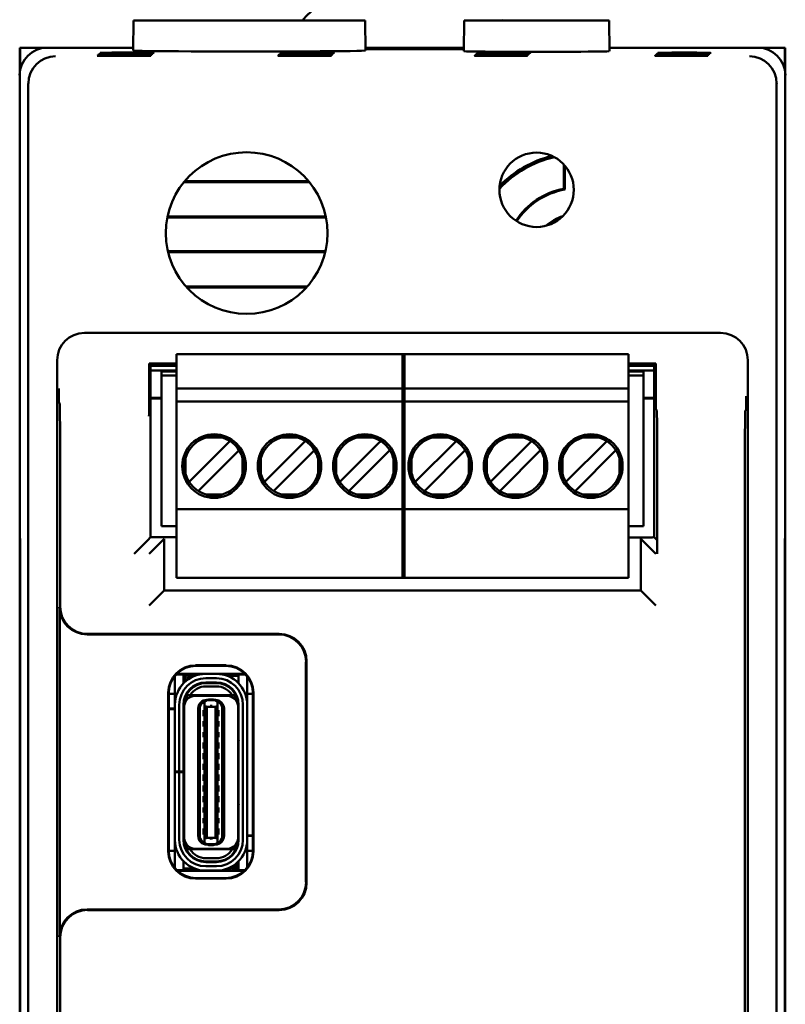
# Model space of a CAD drawing. Header units: inches. Extents: x 2.1 to 23.1, y 1.2 to 17.8.
# Tile 6 of 14: x 9.9 to 11.3, y 9.4 to 11.2. Entities that reach past the tile are written whole.
import ezdxf

# ---------------------------------------------------------------- set-up
doc = ezdxf.new("R2010")
doc.units = ezdxf.units.IN
doc.header["$LTSCALE"] = 0.8
doc.header["$MEASUREMENT"] = 0
doc.layers.add('Visible (ANSI)', color=7, linetype='Continuous', lineweight=50)

msp = doc.modelspace()

# ---------------------------------------------------------------- linework, layer by layer
at = {"layer": 'Visible (ANSI)'}
for p, q in [((10.0654, 11.1666), (10.0649, 11.1116)), ((10.0654, 11.1666), (10.4894, 11.1666)), ((10.4894, 11.1666), (10.4899, 11.1116)), ((10.6701, 11.1666), (10.6696, 11.1103)), ((10.6701, 11.1666), (10.9352, 11.1666)), ((10.9352, 11.1666), (10.9357, 11.1103)), ((9.8574, 11.1166), (9.858, 11.1166)), ((9.8574, 11.1166), (9.8574, 11.0666)), ((9.858, 11.0745), (9.858, 11.1166)), ((9.858, 11.1166), (9.9074, 11.1166)), ((10.065, 11.1166), (9.9074, 11.1166)), ((10.6697, 11.1166), (10.4898, 11.1166)), ((10.4899, 11.1151), (10.6696, 11.1151)), ((10.6696, 11.1139), (10.4899, 11.1139)), ((11.2074, 11.1166), (10.9356, 11.1166)), ((11.2074, 11.1166), (11.2568, 11.1166)), ((11.2568, 11.1166), (11.2574, 11.1166)), ((11.2568, 11.1166), (11.2568, 11.0745)), ((11.2574, 11.0666), (11.2574, 11.1166)), ((10.7311, 11.1025), (10.7311, 11.1017)), ((10.7311, 11.1025), (10.7439, 11.1025)), ((10.7439, 11.1017), (10.7311, 11.1017)), ((10.7328, 11.1043), (10.7328, 11.1034)), ((10.7328, 11.1043), (10.7457, 11.1043)), ((10.7457, 11.1034), (10.7328, 11.1034)), ((10.7346, 11.106), (10.7346, 11.1052)), ((10.7346, 11.106), (10.7474, 11.106)), ((10.7474, 11.1052), (10.7346, 11.1052)), ((10.7363, 11.1078), (10.7363, 11.1069)), ((10.7363, 11.1078), (10.7492, 11.1078)), ((10.7492, 11.1069), (10.7363, 11.1069)), ((10.7439, 11.1025), (10.7439, 11.1017)), ((10.7457, 11.1043), (10.7457, 11.1034)), ((10.7474, 11.106), (10.7474, 11.1052)), ((10.7492, 11.1078), (10.7492, 11.1069)), ((11.0611, 11.1025), (11.0611, 11.1017)), ((11.0611, 11.1025), (11.0739, 11.1025)), ((11.0739, 11.1017), (11.0611, 11.1017)), ((11.0628, 11.1043), (11.0628, 11.1034)), ((11.0628, 11.1043), (11.0757, 11.1043)), ((11.0757, 11.1034), (11.0628, 11.1034)), ((11.0646, 11.106), (11.0646, 11.1052)), ((11.0646, 11.106), (11.0774, 11.106)), ((11.0774, 11.1052), (11.0646, 11.1052)), ((11.0663, 11.1078), (11.0663, 11.1069)), ((11.0663, 11.1078), (11.0792, 11.1078)), ((11.0792, 11.1069), (11.0663, 11.1069)), ((11.0739, 11.1025), (11.0739, 11.1017)), ((11.0757, 11.1043), (11.0757, 11.1034)), ((11.0774, 11.106), (11.0774, 11.1052)), ((11.0792, 11.1078), (11.0792, 11.1069)), ((9.8574, 11.0666), (9.8574, 10.2466)), ((11.2574, 10.2466), (11.2574, 11.0666)), ((9.8732, 7.6824), (9.8732, 11.0508)), ((11.2416, 11.0508), (11.2416, 7.6824)), ((10.8524, 10.8588), (10.8524, 10.9031)), ((10.8542, 10.9011), (10.8542, 10.8572)), ((10.387, 10.871), (10.1579, 10.871)), ((10.3856, 10.8726), (10.1592, 10.8726)), ((10.1274, 10.8063), (10.4174, 10.8063)), ((10.1277, 10.8079), (10.4171, 10.8079)), ((10.4165, 10.7445), (10.1283, 10.7445)), ((10.4161, 10.7429), (10.1287, 10.7429)), ((10.1616, 10.6798), (10.3832, 10.6798)), ((10.163, 10.6782), (10.3818, 10.6782)), ((11.1389, 10.5951), (9.9759, 10.5951)), ((10.144, 10.5484), (10.144, 10.5563)), ((10.144, 10.5563), (10.5613, 10.5563)), ((10.5574, 10.5484), (10.5574, 10.5563)), ((10.5574, 10.5563), (10.9708, 10.5563)), ((10.5613, 10.5563), (10.5613, 10.5484)), ((10.9708, 10.5563), (10.9708, 10.5484)), ((9.9259, 10.5451), (9.9259, 8.1881)), ((10.144, 10.539), (10.094, 10.539)), ((10.096, 10.535), (10.094, 10.539)), ((10.094, 10.539), (10.094, 10.4861)), ((10.096, 10.535), (10.144, 10.535)), ((10.0969, 10.2215), (10.0969, 10.535)), ((10.144, 10.4933), (10.144, 10.5484)), ((10.5574, 10.5484), (10.5574, 10.4933)), ((10.5613, 10.4933), (10.5613, 10.5484)), ((10.9708, 10.5484), (10.9708, 10.4933)), ((11.0208, 10.539), (10.9708, 10.539)), ((10.9708, 10.535), (11.0189, 10.535)), ((11.0179, 10.535), (11.0179, 10.2215)), ((11.0208, 10.539), (11.0189, 10.535)), ((11.0208, 10.4792), (11.0208, 10.539)), ((11.1889, 8.1881), (11.1889, 10.5451)), ((10.144, 10.5262), (10.0969, 10.5262)), ((10.144, 10.5261), (10.0969, 10.5261)), ((10.1165, 10.517), (10.1165, 10.5248)), ((10.144, 10.5248), (10.1165, 10.5248)), ((10.1165, 10.2414), (10.1165, 10.517)), ((10.1165, 10.517), (10.144, 10.517)), ((11.0179, 10.5262), (10.9708, 10.5262)), ((11.0179, 10.5261), (10.9708, 10.5261)), ((10.9983, 10.5248), (10.9708, 10.5248)), ((10.9708, 10.517), (10.9983, 10.517)), ((10.9983, 10.5248), (10.9983, 10.517)), ((10.9983, 10.2414), (10.9983, 10.517)), ((10.144, 10.4933), (10.144, 10.4697)), ((10.5613, 10.4933), (10.144, 10.4933)), ((10.5574, 10.4933), (10.5574, 10.4697)), ((10.9708, 10.4933), (10.5574, 10.4933)), ((10.5613, 10.4697), (10.5613, 10.4933)), ((10.9708, 10.4697), (10.9708, 10.4933)), ((9.9304, 10.4667), (9.9291, 10.468)), ((10.0969, 10.4761), (10.1165, 10.4761)), ((10.1165, 10.475), (10.0969, 10.475)), ((10.144, 10.4618), (10.144, 10.4697)), ((10.5613, 10.4697), (10.144, 10.4697)), ((10.5574, 10.4618), (10.5574, 10.4697)), ((10.9708, 10.4697), (10.5574, 10.4697)), ((10.5613, 10.4697), (10.5613, 10.4618)), ((10.9708, 10.4697), (10.9708, 10.4618)), ((10.9983, 10.4761), (11.0179, 10.4761)), ((11.0179, 10.475), (10.9983, 10.475)), ((10.144, 10.2807), (10.144, 10.4618)), ((10.5574, 10.4618), (10.5574, 10.2807)), ((10.5613, 10.2807), (10.5613, 10.4618)), ((10.9708, 10.4618), (10.9708, 10.2807)), ((11.0223, 10.453), (11.021, 10.4542)), ((11.1857, 10.4543), (11.1844, 10.453)), ((10.2376, 10.393), (10.1715, 10.3269)), ((10.2274, 10.4038), (10.1984, 10.4038)), ((10.2419, 10.3973), (10.2376, 10.393)), ((10.3754, 10.393), (10.3093, 10.3269)), ((10.3652, 10.4038), (10.3362, 10.4038)), ((10.3797, 10.3973), (10.3754, 10.393)), ((10.5132, 10.393), (10.4471, 10.3269)), ((10.503, 10.4038), (10.474, 10.4038)), ((10.5175, 10.3973), (10.5132, 10.393)), ((10.651, 10.393), (10.5849, 10.3269)), ((10.6408, 10.4038), (10.6118, 10.4038)), ((10.6553, 10.3973), (10.651, 10.393)), ((10.7888, 10.393), (10.7227, 10.3269)), ((10.7786, 10.4038), (10.7496, 10.4038)), ((10.7931, 10.3973), (10.7888, 10.393)), ((10.9266, 10.393), (10.8605, 10.3269)), ((10.9164, 10.4038), (10.8874, 10.4038)), ((10.9309, 10.3973), (10.9266, 10.393)), ((10.1882, 10.3102), (10.2543, 10.3763)), ((10.2586, 10.3806), (10.2543, 10.3763)), ((10.326, 10.3102), (10.3921, 10.3763)), ((10.3964, 10.3806), (10.3921, 10.3763)), ((10.4638, 10.3102), (10.5299, 10.3763)), ((10.5342, 10.3806), (10.5299, 10.3763)), ((10.6016, 10.3102), (10.6677, 10.3763)), ((10.672, 10.3806), (10.6677, 10.3763)), ((10.7394, 10.3102), (10.8055, 10.3763)), ((10.8098, 10.3806), (10.8055, 10.3763)), ((10.8772, 10.3102), (10.9433, 10.3763)), ((10.9476, 10.3806), (10.9433, 10.3763)), ((10.1607, 10.3661), (10.1607, 10.3371)), ((10.2651, 10.3371), (10.2651, 10.3661)), ((10.2985, 10.3661), (10.2985, 10.3371)), ((10.4029, 10.3371), (10.4029, 10.3661)), ((10.4363, 10.3661), (10.4363, 10.3371)), ((10.5407, 10.3371), (10.5407, 10.3661)), ((10.5741, 10.3661), (10.5741, 10.3371)), ((10.6785, 10.3371), (10.6785, 10.3661)), ((10.7119, 10.3661), (10.7119, 10.3371)), ((10.8163, 10.3371), (10.8163, 10.3661)), ((10.8497, 10.3661), (10.8497, 10.3371)), ((10.9541, 10.3371), (10.9541, 10.3661)), ((9.9315, 10.0947), (9.9315, 10.3417)), ((10.1715, 10.3269), (10.1672, 10.3226)), ((10.3093, 10.3269), (10.305, 10.3226)), ((10.4471, 10.3269), (10.4428, 10.3226)), ((10.5849, 10.3269), (10.5806, 10.3226)), ((10.7227, 10.3269), (10.7184, 10.3226)), ((10.8605, 10.3269), (10.8562, 10.3226)), ((11.0233, 10.328), (11.0233, 10.1912)), ((11.1833, 10.328), (11.1833, 8.2676)), ((10.1882, 10.3102), (10.1839, 10.3059)), ((10.326, 10.3102), (10.3217, 10.3059)), ((10.4638, 10.3102), (10.4595, 10.3059)), ((10.6016, 10.3102), (10.5973, 10.3059)), ((10.7394, 10.3102), (10.7351, 10.3059)), ((10.8772, 10.3102), (10.8729, 10.3059)), ((10.2274, 10.2994), (10.1984, 10.2994)), ((10.3652, 10.2994), (10.3362, 10.2994)), ((10.503, 10.2994), (10.474, 10.2994)), ((10.6408, 10.2994), (10.6118, 10.2994)), ((10.7786, 10.2994), (10.7496, 10.2994)), ((10.9164, 10.2994), (10.8874, 10.2994)), ((10.144, 10.2729), (10.144, 10.2807)), ((10.144, 10.1547), (10.144, 10.2729)), ((10.144, 10.2729), (10.5613, 10.2729)), ((10.5574, 10.2729), (10.5574, 10.2807)), ((10.5574, 10.2729), (10.5574, 10.1547)), ((10.5574, 10.2729), (10.9708, 10.2729)), ((10.5613, 10.2807), (10.5613, 10.2729)), ((10.5613, 10.1547), (10.5613, 10.2729)), ((10.9708, 10.2807), (10.9708, 10.2729)), ((10.9708, 10.2729), (10.9708, 10.1547)), ((9.8574, 10.2466), (9.8579, 10.2461)), ((9.8574, 10.2466), (9.8574, 10.2416)), ((9.8579, 10.2461), (9.8583, 10.1928)), ((11.2565, 10.1928), (11.2569, 10.2461)), ((11.2569, 10.2461), (11.2574, 10.2466)), ((11.2574, 10.2416), (11.2574, 10.2466)), ((9.8574, 10.2416), (9.8574, 8.4916)), ((9.8579, 10.2416), (9.8574, 10.2416)), ((9.8574, 10.2416), (9.8578, 10.2412)), ((9.8578, 10.2412), (9.8583, 10.1907)), ((9.8579, 10.2412), (9.8578, 10.2412)), ((10.1165, 10.2414), (10.144, 10.2414)), ((10.9708, 10.2414), (10.9983, 10.2414)), ((11.2565, 10.1907), (11.257, 10.2412)), ((11.2574, 10.2416), (11.2569, 10.2416)), ((11.257, 10.2412), (11.2569, 10.2412)), ((11.2574, 10.2416), (11.257, 10.2412)), ((11.2574, 8.4916), (11.2574, 10.2416)), ((10.0917, 10.2162), (10.0667, 10.1912)), ((10.0917, 10.2162), (10.0969, 10.2215)), ((10.1192, 10.2162), (10.0942, 10.1912)), ((10.144, 10.2215), (10.0969, 10.2215)), ((10.1192, 10.2162), (10.1218, 10.2188)), ((11.0146, 10.2208), (10.9708, 10.2208)), ((10.993, 10.2188), (10.9956, 10.2162)), ((10.9956, 10.2162), (11.0206, 10.1912)), ((11.0153, 10.2215), (11.0146, 10.2208)), ((11.0179, 10.2215), (11.0153, 10.2215)), ((11.0231, 10.2162), (11.0179, 10.2215)), ((9.8583, 10.1928), (9.8583, 8.5404)), ((10.1216, 10.1938), (10.1216, 10.1241)), ((10.9932, 10.1241), (10.9932, 10.1938)), ((11.2565, 8.5404), (11.2565, 10.1928)), ((9.8583, 8.5425), (9.8583, 10.1907)), ((9.8583, 10.1907), (9.8583, 10.1907)), ((11.2565, 10.1907), (11.2565, 8.5425)), ((11.2565, 10.1907), (11.2565, 10.1907)), ((10.144, 10.1469), (10.144, 10.1547)), ((10.144, 10.1469), (10.5613, 10.1469)), ((10.5574, 10.1469), (10.5574, 10.1547)), ((10.5574, 10.1469), (10.9708, 10.1469)), ((10.5613, 10.1547), (10.5613, 10.1469)), ((10.9708, 10.1547), (10.9708, 10.1469)), ((10.1192, 10.1217), (10.0942, 10.0967)), ((10.1192, 10.1217), (10.1216, 10.1241)), ((10.1216, 10.1241), (10.9932, 10.1241)), ((10.9956, 10.1217), (10.9932, 10.1241)), ((10.9956, 10.1217), (11.0206, 10.0967)), ((9.9305, 9.4907), (9.9305, 10.0937)), ((10.3309, 10.0437), (9.9805, 10.0437)), ((9.9815, 10.0447), (10.3319, 10.0447)), ((10.3819, 9.9947), (10.3819, 9.5897)), ((10.179, 9.9872), (10.2348, 9.9872)), ((10.18, 9.9862), (10.18, 9.9862)), ((10.2338, 9.9862), (10.18, 9.9862)), ((10.2338, 9.9862), (10.2338, 9.9862)), ((10.3809, 9.5907), (10.3809, 9.9937)), ((10.1413, 9.9589), (10.1413, 9.9678)), ((10.1413, 9.9251), (10.1413, 9.9589)), ((10.157, 9.9707), (10.1438, 9.9707)), ((10.1708, 9.9717), (10.1448, 9.9717)), ((10.157, 9.9589), (10.157, 9.9707)), ((10.162, 9.9678), (10.157, 9.9678)), ((10.157, 9.9543), (10.157, 9.9589)), ((10.159, 9.9562), (10.159, 9.9599)), ((10.1629, 9.9599), (10.1629, 9.9596)), ((10.1708, 9.9717), (10.269, 9.9717)), ((10.1774, 9.9678), (10.1708, 9.9678)), ((10.2172, 9.9715), (10.1976, 9.9715)), ((10.1976, 9.9636), (10.2172, 9.9636)), ((10.2578, 9.9678), (10.2374, 9.9678)), ((10.27, 9.9707), (10.2578, 9.9707)), ((10.2578, 9.9707), (10.2578, 9.9589)), ((10.2578, 9.9589), (10.2578, 9.9543)), ((10.2735, 9.9589), (10.2735, 9.9666)), ((10.2735, 9.9251), (10.2735, 9.9589)), ((10.1976, 9.9546), (10.1976, 9.9558)), ((10.2172, 9.9558), (10.1976, 9.9558)), ((10.2172, 9.9546), (10.1976, 9.9546)), ((10.2172, 9.9487), (10.1976, 9.9487)), ((10.2172, 9.9546), (10.2172, 9.9558)), ((10.129, 9.6472), (10.129, 9.9372)), ((10.13, 9.9362), (10.13, 9.9362)), ((10.13, 9.9362), (10.13, 9.6481)), ((10.1413, 9.9353), (10.13, 9.9353)), ((10.1413, 9.9152), (10.1413, 9.9251)), ((10.1626, 9.9333), (10.1613, 9.9333)), ((10.1629, 9.9363), (10.1629, 9.9339)), ((10.1644, 9.9325), (10.1689, 9.9325)), ((10.2459, 9.9325), (10.1689, 9.9325)), ((10.2369, 9.9314), (10.1779, 9.9314)), ((10.1956, 9.9201), (10.1992, 9.923)), ((10.1995, 9.9233), (10.1992, 9.923)), ((10.2011, 9.9239), (10.1995, 9.9239)), ((10.2054, 9.9233), (10.1995, 9.9233)), ((10.2054, 9.9247), (10.2035, 9.9247)), ((10.2094, 9.9247), (10.2054, 9.9247)), ((10.2054, 9.9233), (10.2054, 9.9247)), ((10.2153, 9.9233), (10.2054, 9.9233)), ((10.2094, 9.9247), (10.2094, 9.9233)), ((10.2113, 9.9247), (10.2094, 9.9247)), ((10.2153, 9.9239), (10.2137, 9.9239)), ((10.2156, 9.923), (10.2153, 9.9233)), ((10.2192, 9.9201), (10.2156, 9.923)), ((10.2504, 9.9325), (10.2459, 9.9325)), ((10.2838, 9.9353), (10.2735, 9.9353)), ((10.2735, 9.9152), (10.2735, 9.9251)), ((10.2838, 9.9362), (10.2838, 9.9362)), ((10.2838, 9.6481), (10.2838, 9.9362)), ((10.2848, 9.9372), (10.2848, 9.6472)), ((10.13, 9.9081), (10.1413, 9.9081)), ((10.1413, 9.9073), (10.13, 9.9073)), ((10.1413, 9.7928), (10.1413, 9.9152)), ((10.1491, 9.7928), (10.1491, 9.9152)), ((10.157, 9.7928), (10.157, 9.9152)), ((10.157, 9.9081), (10.1582, 9.9081)), ((10.1582, 9.9073), (10.157, 9.9073)), ((10.1582, 9.9117), (10.1582, 9.9152)), ((10.1582, 9.6715), (10.1582, 9.9117)), ((10.1838, 9.6751), (10.1838, 9.9081)), ((10.1869, 9.6743), (10.1869, 9.9089)), ((10.1936, 9.9054), (10.1936, 9.8944)), ((10.1936, 9.9054), (10.1956, 9.9054)), ((10.1956, 9.9201), (10.1956, 9.9203)), ((10.1956, 9.9131), (10.1956, 9.9201)), ((10.1956, 9.9131), (10.1956, 9.6701)), ((10.1995, 9.9115), (10.1956, 9.9131)), ((10.1995, 9.9115), (10.1995, 9.6717)), ((10.2153, 9.9115), (10.1995, 9.9115)), ((10.2192, 9.9131), (10.2153, 9.9115)), ((10.2153, 9.9115), (10.2153, 9.6717)), ((10.2192, 9.9201), (10.2192, 9.9203)), ((10.2192, 9.9131), (10.2192, 9.9201)), ((10.2192, 9.6701), (10.2192, 9.9131)), ((10.2192, 9.9054), (10.2212, 9.9054)), ((10.2212, 9.8944), (10.2212, 9.9054)), ((10.2279, 9.9089), (10.2279, 9.6743)), ((10.231, 9.6751), (10.231, 9.9081)), ((10.2566, 9.9117), (10.2566, 9.9152)), ((10.2566, 9.6715), (10.2566, 9.9117)), ((10.2578, 9.668), (10.2578, 9.9152)), ((10.2657, 9.9152), (10.2657, 9.668)), ((10.2735, 9.668), (10.2735, 9.9152)), ((10.1936, 9.8944), (10.1956, 9.8944)), ((10.2192, 9.8944), (10.2212, 9.8944)), ((10.1936, 9.8849), (10.1936, 9.8755)), ((10.1936, 9.8849), (10.1956, 9.8849)), ((10.1936, 9.8755), (10.1956, 9.8755)), ((10.2192, 9.8849), (10.2212, 9.8849)), ((10.2192, 9.8755), (10.2212, 9.8755)), ((10.2212, 9.8755), (10.2212, 9.8849)), ((10.1936, 9.8652), (10.1936, 9.8558)), ((10.1936, 9.8652), (10.1956, 9.8652)), ((10.1936, 9.8558), (10.1956, 9.8558)), ((10.2192, 9.8652), (10.2212, 9.8652)), ((10.2192, 9.8558), (10.2212, 9.8558)), ((10.2212, 9.8558), (10.2212, 9.8652)), ((10.1936, 9.8463), (10.1936, 9.8353)), ((10.1936, 9.8463), (10.1956, 9.8463)), ((10.1936, 9.8353), (10.1956, 9.8353)), ((10.2192, 9.8463), (10.2212, 9.8463)), ((10.2192, 9.8353), (10.2212, 9.8353)), ((10.2212, 9.8353), (10.2212, 9.8463)), ((10.1582, 9.8298), (10.157, 9.8305)), ((10.1936, 9.8266), (10.1936, 9.8156)), ((10.1936, 9.8266), (10.1956, 9.8266)), ((10.1936, 9.8156), (10.1956, 9.8156)), ((10.2192, 9.8266), (10.2212, 9.8266)), ((10.2192, 9.8156), (10.2212, 9.8156)), ((10.2212, 9.8156), (10.2212, 9.8266)), ((10.2578, 9.8305), (10.2566, 9.8298)), ((10.1936, 9.807), (10.1936, 9.7959)), ((10.1936, 9.807), (10.1956, 9.807)), ((10.1936, 9.7959), (10.1956, 9.7959)), ((10.2192, 9.807), (10.2212, 9.807)), ((10.2192, 9.7959), (10.2212, 9.7959)), ((10.2212, 9.7959), (10.2212, 9.807)), ((10.1413, 9.7916), (10.1413, 9.7928)), ((10.1413, 9.7928), (10.1491, 9.7928)), ((10.1491, 9.7916), (10.1413, 9.7916)), ((10.1413, 9.668), (10.1413, 9.7916)), ((10.157, 9.7928), (10.1491, 9.7928)), ((10.157, 9.7916), (10.1491, 9.7916)), ((10.1491, 9.668), (10.1491, 9.7916)), ((10.157, 9.7928), (10.157, 9.7916)), ((10.157, 9.668), (10.157, 9.7916)), ((10.1936, 9.7873), (10.1936, 9.7762)), ((10.1936, 9.7873), (10.1956, 9.7873)), ((10.2192, 9.7873), (10.2212, 9.7873)), ((10.2212, 9.7762), (10.2212, 9.7873)), ((10.1936, 9.7762), (10.1956, 9.7762)), ((10.1936, 9.7676), (10.1936, 9.7566)), ((10.1936, 9.7676), (10.1956, 9.7676)), ((10.2192, 9.7762), (10.2212, 9.7762)), ((10.2192, 9.7676), (10.2212, 9.7676)), ((10.2212, 9.7566), (10.2212, 9.7676)), ((10.1582, 9.7534), (10.157, 9.7527)), ((10.1936, 9.7566), (10.1956, 9.7566)), ((10.1936, 9.7479), (10.1936, 9.7369)), ((10.1936, 9.7479), (10.1956, 9.7479)), ((10.2192, 9.7566), (10.2212, 9.7566)), ((10.2192, 9.7479), (10.2212, 9.7479)), ((10.2212, 9.7369), (10.2212, 9.7479)), ((10.2578, 9.7527), (10.2566, 9.7534)), ((10.1936, 9.7369), (10.1956, 9.7369)), ((10.1936, 9.7274), (10.1936, 9.718)), ((10.1936, 9.7274), (10.1956, 9.7274)), ((10.2192, 9.7369), (10.2212, 9.7369)), ((10.2192, 9.7274), (10.2212, 9.7274)), ((10.2212, 9.718), (10.2212, 9.7274)), ((10.1936, 9.718), (10.1956, 9.718)), ((10.1936, 9.7077), (10.1936, 9.6983)), ((10.1936, 9.7077), (10.1956, 9.7077)), ((10.2192, 9.718), (10.2212, 9.718)), ((10.2192, 9.7077), (10.2212, 9.7077)), ((10.2212, 9.6983), (10.2212, 9.7077)), ((10.1936, 9.6983), (10.1956, 9.6983)), ((10.1936, 9.6888), (10.1936, 9.6778)), ((10.1936, 9.6888), (10.1956, 9.6888)), ((10.2192, 9.6983), (10.2212, 9.6983)), ((10.2192, 9.6888), (10.2212, 9.6888)), ((10.2212, 9.6778), (10.2212, 9.6888)), ((10.1582, 9.668), (10.1582, 9.6715)), ((10.1936, 9.6778), (10.1956, 9.6778)), ((10.1956, 9.6701), (10.1995, 9.6717)), ((10.1956, 9.6631), (10.1956, 9.6701)), ((10.2153, 9.6717), (10.1995, 9.6717)), ((10.2153, 9.6717), (10.2192, 9.6701)), ((10.2192, 9.6778), (10.2212, 9.6778)), ((10.2192, 9.6631), (10.2192, 9.6701)), ((10.2566, 9.6759), (10.2578, 9.6759)), ((10.2578, 9.6751), (10.2566, 9.6751)), ((10.2566, 9.668), (10.2566, 9.6715)), ((10.2735, 9.6759), (10.2838, 9.6759)), ((10.2838, 9.6751), (10.2735, 9.6751)), ((10.1413, 9.6581), (10.1413, 9.668)), ((10.1413, 9.6243), (10.1413, 9.6581)), ((10.2369, 9.6518), (10.1779, 9.6518)), ((10.1956, 9.6631), (10.1992, 9.6602)), ((10.1956, 9.6629), (10.1956, 9.6631)), ((10.1992, 9.6602), (10.1995, 9.6599)), ((10.1995, 9.6599), (10.2054, 9.6599)), ((10.2011, 9.6593), (10.1995, 9.6593)), ((10.2054, 9.6585), (10.2035, 9.6585)), ((10.2054, 9.6599), (10.2153, 9.6599)), ((10.2054, 9.6585), (10.2054, 9.6599)), ((10.2094, 9.6585), (10.2054, 9.6585)), ((10.2094, 9.6599), (10.2094, 9.6585)), ((10.2113, 9.6585), (10.2094, 9.6585)), ((10.2153, 9.6593), (10.2137, 9.6593)), ((10.2156, 9.6602), (10.2153, 9.6599)), ((10.2156, 9.6602), (10.2192, 9.6631)), ((10.2192, 9.6629), (10.2192, 9.6631)), ((10.2735, 9.6581), (10.2735, 9.668)), ((10.2735, 9.6243), (10.2735, 9.6581)), ((10.13, 9.6481), (10.13, 9.6481)), ((10.1413, 9.6479), (10.13, 9.6479)), ((10.1689, 9.6507), (10.1644, 9.6507)), ((10.2459, 9.6507), (10.1689, 9.6507)), ((10.2172, 9.6345), (10.1976, 9.6345)), ((10.2504, 9.6507), (10.2459, 9.6507)), ((10.2519, 9.6493), (10.2519, 9.6469)), ((10.2522, 9.6499), (10.2535, 9.6499)), ((10.2838, 9.6479), (10.2735, 9.6479)), ((10.2838, 9.6481), (10.2838, 9.6481)), ((10.1413, 9.6165), (10.1413, 9.6243)), ((10.157, 9.6243), (10.157, 9.6289)), ((10.157, 9.6125), (10.157, 9.6243)), ((10.2172, 9.6286), (10.1976, 9.6286)), ((10.1976, 9.6274), (10.1976, 9.6286)), ((10.2172, 9.6274), (10.1976, 9.6274)), ((10.2172, 9.6196), (10.1976, 9.6196)), ((10.2172, 9.6274), (10.2172, 9.6286)), ((10.2519, 9.6236), (10.2519, 9.6233)), ((10.2558, 9.627), (10.2558, 9.6233)), ((10.2578, 9.6289), (10.2578, 9.6243)), ((10.2578, 9.6243), (10.2578, 9.6125)), ((10.2735, 9.6178), (10.2735, 9.6243)), ((10.145, 9.6125), (10.157, 9.6125)), ((10.244, 9.6115), (10.146, 9.6115)), ((10.157, 9.6154), (10.1774, 9.6154)), ((10.18, 9.5981), (10.18, 9.5981)), ((10.18, 9.5981), (10.2338, 9.5981)), ((10.2172, 9.6117), (10.1976, 9.6117)), ((10.2338, 9.5981), (10.2338, 9.5981)), ((10.2374, 9.6154), (10.244, 9.6154)), ((10.2678, 9.6115), (10.244, 9.6115)), ((10.2528, 9.6154), (10.2578, 9.6154)), ((10.2578, 9.6125), (10.2689, 9.6125)), ((10.2348, 9.5972), (10.179, 9.5972)), ((9.9805, 9.5407), (10.3309, 9.5407)), ((10.3319, 9.5397), (9.9815, 9.5397)), ((9.9315, 8.2676), (9.9315, 9.4897))]:
    msp.add_line(p, q, dxfattribs=at)
for centre, radius in [((10.2724, 10.7776), 0.1478), ((10.8026, 10.8568), 0.068), ((10.2129, 10.3516), 0.0581), ((10.3507, 10.3516), 0.0581), ((10.4885, 10.3516), 0.0581), ((10.6263, 10.3516), 0.0581), ((10.7641, 10.3516), 0.0581), ((10.9019, 10.3516), 0.0581)]:
    msp.add_circle(centre, radius, dxfattribs=at)
for centre, radius, start, end in [((10.5574, 11.0072), 0.2425, 100.8266, 138.4591), ((10.3909, 11.1547), 0.02, 138.4591, 143.3755), ((10.7239, 11.1547), 0.02, 36.6245, 41.5409), ((10.8774, 10.7266), 0.1945, 102.5279, 137.2191), ((10.8774, 10.7266), 0.1978, 103.6853, 136.0617), ((10.8774, 10.7266), 0.1345, 100.7121, 146.8179), ((10.8774, 10.7266), 0.1327, 100.0612, 146.8153), ((10.8774, 10.7266), 0.0863, 107.9565, 131.7905), ((10.8774, 10.7266), 0.084, 111.7175, 128.0295), ((10.2129, 10.3516), 0.0541, 105.4987, 164.5013), ((10.2129, 10.3516), 0.0541, 15.4987, 74.5013), ((10.3507, 10.3516), 0.0541, 105.4987, 164.5013), ((10.3507, 10.3516), 0.0541, 15.4987, 74.5013), ((10.4885, 10.3516), 0.0541, 105.4987, 164.5013), ((10.4885, 10.3516), 0.0541, 15.4987, 74.5013), ((10.6263, 10.3516), 0.0541, 105.4987, 164.5013), ((10.6263, 10.3516), 0.0541, 15.4987, 74.5013), ((10.7641, 10.3516), 0.0541, 105.4987, 164.5013), ((10.7641, 10.3516), 0.0541, 15.4987, 74.5013), ((10.9019, 10.3516), 0.0541, 105.4987, 164.5013), ((10.9019, 10.3516), 0.0541, 15.4987, 74.5013), ((10.2129, 10.3516), 0.0541, 195.4987, 254.5013), ((10.2129, 10.3516), 0.0541, 285.4987, 344.5013), ((10.3507, 10.3516), 0.0541, 195.4987, 254.5013), ((10.3507, 10.3516), 0.0541, 285.4987, 344.5013), ((10.4885, 10.3516), 0.0541, 195.4987, 254.5013), ((10.4885, 10.3516), 0.0541, 285.4987, 344.5013), ((10.6263, 10.3516), 0.0541, 195.4987, 254.5013), ((10.6263, 10.3516), 0.0541, 285.4987, 344.5013), ((10.7641, 10.3516), 0.0541, 195.4987, 254.5013), ((10.7641, 10.3516), 0.0541, 285.4987, 344.5013), ((10.9019, 10.3516), 0.0541, 195.4987, 254.5013), ((10.9019, 10.3516), 0.0541, 285.4987, 344.5013), ((10.1976, 9.9152), 0.0563, 90, 180), ((10.1976, 9.9152), 0.0484, 90, 180), ((10.1708, 9.9599), 0.0118, 138.1897, 180), ((10.1708, 9.9599), 0.0118, 90, 138.1897), ((10.1708, 9.9599), 0.00787, 90, 180), ((10.2172, 9.9152), 0.0563, 0, 90), ((10.2172, 9.9152), 0.0484, 0, 90), ((10.1976, 9.9152), 0.0406, 90, 180), ((10.1976, 9.9152), 0.0394, 90, 180), ((10.1976, 9.9152), 0.0335, 90, 148.8255), ((10.2172, 9.9152), 0.0406, 0, 90), ((10.2172, 9.9152), 0.0394, 0, 90), ((10.2172, 9.9152), 0.0335, 31.1746, 90), ((10.1779, 9.9117), 0.0197, 90, 180), ((10.1976, 9.9152), 0.0374, 152.4089, 170.8287), ((10.1995, 9.9081), 0.0157, 90, 180), ((10.2035, 9.9207), 0.00394, 90, 139.4584), ((10.2113, 9.9207), 0.00394, 40.5416, 90), ((10.2153, 9.9081), 0.0157, 0, 90), ((10.2369, 9.9117), 0.0197, 0, 90), ((10.2172, 9.9152), 0.0374, 9.1714, 27.5911), ((10.1987, 9.9089), 0.0118, 105.466, 180.1149), ((10.1987, 9.9089), 0.0118, 103.9465, 105.466), ((10.2161, 9.9089), 0.0118, 74.534, 76.0536), ((10.2161, 9.9089), 0.0118, 359.8851, 74.534), ((10.1609, 9.8509), 0.00394, 180, 225.5728), ((10.2539, 9.8509), 0.00394, 314.4268, 0), ((10.1609, 9.7323), 0.00394, 134.4273, 180), ((10.2539, 9.7323), 0.00394, 0, 45.5732), ((10.1779, 9.6715), 0.0197, 180, 270), ((10.1995, 9.6751), 0.0157, 180, 270), ((10.1987, 9.6743), 0.0118, 179.8999, 254.534), ((10.2153, 9.6751), 0.0157, 270, 0), ((10.2161, 9.6743), 0.0118, 285.466, 0.1149), ((10.2369, 9.6715), 0.0197, 270, 0), ((10.1976, 9.668), 0.0563, 180, 270), ((10.1976, 9.668), 0.0484, 180, 270), ((10.1976, 9.668), 0.0406, 180, 270), ((10.1976, 9.668), 0.0394, 180, 270), ((10.1976, 9.668), 0.0374, 189.1714, 207.5911), ((10.1987, 9.6743), 0.0118, 254.534, 256.0535), ((10.2035, 9.6625), 0.00394, 220.5416, 270), ((10.2113, 9.6625), 0.00394, 270, 319.4584), ((10.2172, 9.668), 0.0394, 270, 0), ((10.2172, 9.668), 0.0484, 270, 0), ((10.2172, 9.668), 0.0406, 270, 0), ((10.2172, 9.668), 0.0563, 270, 0), ((10.2161, 9.6743), 0.0118, 283.9464, 285.466), ((10.2172, 9.668), 0.0374, 332.4089, 350.8287), ((10.1976, 9.668), 0.0335, 211.1746, 270), ((10.2172, 9.668), 0.0335, 270, 328.8255), ((10.244, 9.6233), 0.00787, 270, 0), ((10.244, 9.6233), 0.0118, 318.1897, 0), ((10.244, 9.6233), 0.0118, 270, 318.1897)]:
    msp.add_arc(centre, radius, start, end, dxfattribs=at)
for centre, major_axis, ratio, start_param, end_param in [((9.9074, 11.0666), (-0.0354, 0.0354), 0.999924, 5.497825, 7.068545), ((10.2774, 11.1116), (-0.2125, 0), 0.008727, 6.28311, 9.424854), ((10.8026, 11.1103), (-0.133, 0), 0.008727, 6.283109, 9.424854), ((11.2074, 11.0666), (0.0354, 0.0354), 0.999924, 5.497825, 7.068545), ((9.9228, 11.0512), (-0.0192, -0.0463), 0.987735, 3.538674, 5.100744), ((10.7375, 11.1021), (-0.0482, 0), 0.008727, 4.846382, 7.720009), ((10.7393, 11.1039), (-0.0482, 0), 0.008727, 4.846382, 7.720009), ((10.741, 11.1056), (-0.0482, 0), 0.008727, 4.846382, 7.720009), ((10.7427, 11.1073), (-0.0482, 0), 0.008727, 4.846382, 7.720009), ((10.7375, 11.1021), (-0.0482, 0), 0.008727, 1.704769, 4.578396), ((10.7393, 11.1039), (-0.0482, 0), 0.008727, 1.704769, 4.578396), ((10.741, 11.1056), (-0.0482, 0), 0.008727, 1.704769, 4.578396), ((10.7427, 11.1073), (-0.0482, 0), 0.008727, 1.704769, 4.578396), ((11.0675, 11.1021), (-0.0482, 0), 0.008727, 4.846382, 7.720009), ((11.0693, 11.1039), (-0.0482, 0), 0.008727, 4.846382, 7.720009), ((11.071, 11.1056), (-0.0482, 0), 0.008727, 4.846382, 7.720009), ((11.0727, 11.1073), (-0.0482, 0), 0.008727, 4.846382, 7.720009), ((11.0675, 11.1021), (-0.0482, 0), 0.008727, 1.704769, 4.578396), ((11.0693, 11.1039), (-0.0482, 0), 0.008727, 1.704769, 4.578396), ((11.071, 11.1056), (-0.0482, 0), 0.008727, 1.704769, 4.578396), ((11.0727, 11.1073), (-0.0482, 0), 0.008727, 1.704769, 4.578396), ((11.192, 11.0512), (-0.0192, 0.0463), 0.987735, 4.324034, 5.886104), ((9.9232, 11.0508), (-0.0354, 0.0354), 0.999924, 0.77671, 0.78536), ((11.1916, 11.0508), (0.0354, 0.0354), 0.999924, 5.497825, 5.506476), ((9.9759, 10.5451), (-0.0354, 0.0354), 0.999924, 5.497825, 7.068545), ((11.1389, 10.5451), (0.0354, 0.0354), 0.999924, 5.497825, 7.068545), ((9.9304, 10.3417), (0, -0.125), 0.008727, 1.570796, 3.132866), ((11.021, 10.4792), (0, -0.025), 0.008727, 4.712389, 6.274459), ((11.0223, 10.328), (0, -0.125), 0.008727, 1.570796, 3.132866), ((11.1844, 10.328), (0, 0.125), 0.008727, 0.008727, 1.570796), ((10.1218, 10.1938), (0, 0.025), 0.008727, 0.008727, 1.570796), ((10.993, 10.1938), (0, -0.025), 0.008727, 1.570796, 3.132866), ((11.0231, 10.1912), (0, -0.025), 0.008727, 1.570796, 3.132866), ((9.9805, 10.0937), (-0.0354, -0.0354), 0.999924, 5.497825, 7.068545), ((9.9815, 10.0947), (-0.0354, -0.0354), 0.999924, 5.497825, 7.068545), ((10.3309, 9.9937), (0.0354, 0.0354), 0.999924, 5.497825, 7.068545), ((10.3319, 9.9947), (0.0354, 0.0354), 0.999924, 5.497825, 7.068545), ((10.179, 9.9371), (-0.0354, 0.0354), 0.999924, 5.497825, 7.068545), ((10.18, 9.9362), (-0.0354, 0.0354), 0.999772, 5.497825, 7.068545), ((10.2338, 9.9362), (0.0354, 0.0354), 0.999772, 5.497825, 7.068545), ((10.2348, 9.9371), (0.0354, 0.0354), 0.999924, 5.497825, 7.068545), ((10.179, 9.6472), (-0.0354, -0.0354), 0.999924, 5.497825, 7.068545), ((10.18, 9.6481), (-0.0354, -0.0354), 0.999772, 5.497825, 7.068545), ((10.2338, 9.6481), (0.0354, -0.0354), 0.999772, 5.497825, 7.068545), ((10.2348, 9.6472), (0.0354, -0.0354), 0.999924, 5.497825, 7.068545), ((10.3309, 9.5907), (0.0354, -0.0354), 0.999924, 5.497825, 7.068545), ((10.3319, 9.5897), (0.0354, -0.0354), 0.999924, 5.497825, 7.068545), ((9.9805, 9.4907), (-0.0354, 0.0354), 0.999924, 5.497825, 7.068545), ((9.9815, 9.4897), (-0.0354, 0.0354), 0.999924, 5.497825, 7.068545)]:
    msp.add_ellipse(centre, major_axis=major_axis, ratio=ratio, start_param=start_param, end_param=end_param, dxfattribs=at)
for centre in [(10.0482, 11.1021), (10.05, 11.1039), (10.0517, 11.1056), (10.0534, 11.1073), (10.3782, 11.1021), (10.38, 11.1039), (10.3817, 11.1056), (10.3834, 11.1073)]:
    msp.add_ellipse(centre, major_axis=(-0.0489, 0), ratio=0.008727, dxfattribs=at)
for points, degree in [([(10.8524, 10.8588), (10.8533, 10.858), (10.8542, 10.8572)], 2), ([(10.2054, 9.913), (10.2067, 9.913), (10.2081, 9.913), (10.2094, 9.913)], 3), ([(10.2054, 9.6702), (10.2067, 9.6701), (10.2081, 9.6701), (10.2094, 9.6702)], 3)]:
    msp.add_open_spline(points, degree=degree, dxfattribs=at)
for points, knots in [([(9.9287, 10.4934), (9.9287, 10.4934), (9.9287, 10.4933), (9.9287, 10.4883), (9.9288, 10.4833), (9.9289, 10.4759), (9.9289, 10.4727), (9.929, 10.4688), (9.929, 10.4681), (9.9291, 10.468)], [-0.000493, -0.000493, -0.000493, -0.000493, 0, 0, 0.0531307, 0.0531307, 0.0915083, 0.0915083, 0.1243596, 0.1243596, 0.1243596, 0.1243596]), ([(10.0938, 10.443), (10.0938, 10.443), (10.0938, 10.4431), (10.0939, 10.448), (10.0939, 10.4529), (10.094, 10.4625), (10.094, 10.4673), (10.094, 10.4777), (10.094, 10.4821), (10.094, 10.4861)], [-0.0004931, -0.0004931, -0.0004931, -0.0004931, 0, 0, 0.0525081, 0.0525081, 0.0905823, 0.0905823, 0.1233852, 0.1233852, 0.1233852, 0.1233852]), ([(11.1857, 10.4543), (11.1858, 10.4543), (11.1858, 10.4551), (11.1859, 10.459), (11.1859, 10.4621), (11.186, 10.4695), (11.1861, 10.4746), (11.1861, 10.4796), (11.1861, 10.4796), (11.1861, 10.4797)], [0, 0, 0, 0, 0.0302867, 0.0302867, 0.0656682, 0.0656682, 0.1146511, 0.1146511, 0.1151056, 0.1151056, 0.1151056, 0.1151056]), ([(10.1984, 10.4038), (10.1987, 10.4038), (10.1989, 10.4039), (10.2038, 10.4053), (10.2084, 10.4065), (10.2129, 10.4065), (10.2175, 10.4065), (10.2221, 10.4053), (10.2269, 10.4039), (10.2272, 10.4038), (10.2274, 10.4038)], [-0.03682745, -0.03682745, -0.03682745, -0.03682745, -0.03477651, -0.03477651, 0, 0, 0, 0.03477651, 0.03477651, 0.03682745, 0.03682745, 0.03682745, 0.03682745]), ([(10.3362, 10.4038), (10.3364, 10.4038), (10.3367, 10.4039), (10.3415, 10.4053), (10.3461, 10.4065), (10.3507, 10.4065), (10.3553, 10.4065), (10.3599, 10.4053), (10.3647, 10.4039), (10.365, 10.4038), (10.3652, 10.4038)], [-0.03682745, -0.03682745, -0.03682745, -0.03682745, -0.03477651, -0.03477651, 0, 0, 0, 0.03477651, 0.03477651, 0.03682745, 0.03682745, 0.03682745, 0.03682745]), ([(10.474, 10.4038), (10.4742, 10.4038), (10.4745, 10.4039), (10.4793, 10.4053), (10.4839, 10.4065), (10.4885, 10.4065), (10.4931, 10.4065), (10.4977, 10.4053), (10.5025, 10.4039), (10.5028, 10.4038), (10.503, 10.4038)], [-0.03682745, -0.03682745, -0.03682745, -0.03682745, -0.03477651, -0.03477651, 0, 0, 0, 0.03477651, 0.03477651, 0.03682745, 0.03682745, 0.03682745, 0.03682745]), ([(10.6118, 10.4038), (10.612, 10.4038), (10.6123, 10.4039), (10.6171, 10.4053), (10.6217, 10.4065), (10.6263, 10.4065), (10.6309, 10.4065), (10.6355, 10.4053), (10.6403, 10.4039), (10.6406, 10.4038), (10.6408, 10.4038)], [-0.03682745, -0.03682745, -0.03682745, -0.03682745, -0.03477651, -0.03477651, 0, 0, 0, 0.03477651, 0.03477651, 0.03682745, 0.03682745, 0.03682745, 0.03682745]), ([(10.7496, 10.4038), (10.7498, 10.4038), (10.7501, 10.4039), (10.7549, 10.4053), (10.7595, 10.4065), (10.7641, 10.4065), (10.7687, 10.4065), (10.7733, 10.4053), (10.7781, 10.4039), (10.7784, 10.4038), (10.7786, 10.4038)], [-0.03682745, -0.03682745, -0.03682745, -0.03682745, -0.03477651, -0.03477651, 0, 0, 0, 0.03477651, 0.03477651, 0.03682745, 0.03682745, 0.03682745, 0.03682745]), ([(10.8874, 10.4038), (10.8876, 10.4038), (10.8879, 10.4039), (10.8927, 10.4053), (10.8973, 10.4065), (10.9019, 10.4065), (10.9065, 10.4065), (10.9111, 10.4053), (10.9159, 10.4039), (10.9162, 10.4038), (10.9164, 10.4038)], [-0.03682745, -0.03682745, -0.03682745, -0.03682745, -0.03477651, -0.03477651, 0, 0, 0, 0.03477651, 0.03477651, 0.03682745, 0.03682745, 0.03682745, 0.03682745]), ([(10.1607, 10.3371), (10.1604, 10.3382), (10.1601, 10.3393), (10.1598, 10.3403), (10.1596, 10.3413), (10.1593, 10.3423), (10.1591, 10.3432), (10.1589, 10.3442), (10.1587, 10.3451), (10.1586, 10.3459), (10.1584, 10.3468), (10.1583, 10.3476), (10.1582, 10.3484), (10.1582, 10.3491), (10.1581, 10.3498), (10.1581, 10.3505), (10.1581, 10.3513), (10.1581, 10.3519), (10.1581, 10.3527), (10.1581, 10.3534), (10.1582, 10.3541), (10.1582, 10.3548), (10.1583, 10.3556), (10.1584, 10.3564), (10.1586, 10.3573), (10.1587, 10.3581), (10.1589, 10.359), (10.1591, 10.36), (10.1593, 10.3609), (10.1596, 10.3619), (10.1598, 10.3629), (10.1601, 10.3639), (10.1604, 10.365), (10.1607, 10.3661)], [0, 0, 0, 0, 0.090909, 0.090909, 0.090909, 0.181818, 0.181818, 0.181818, 0.272727, 0.272727, 0.272727, 0.363636, 0.363636, 0.363636, 0.454545, 0.454545, 0.454545, 0.545455, 0.545455, 0.545455, 0.636364, 0.636364, 0.636364, 0.727273, 0.727273, 0.727273, 0.818182, 0.818182, 0.818182, 0.909091, 0.909091, 0.909091, 1, 1, 1, 1]), ([(10.2651, 10.3661), (10.2654, 10.365), (10.2657, 10.3639), (10.266, 10.3629), (10.2663, 10.3619), (10.2665, 10.3609), (10.2667, 10.36), (10.2669, 10.359), (10.2671, 10.3581), (10.2672, 10.3573), (10.2674, 10.3564), (10.2675, 10.3556), (10.2676, 10.3548), (10.2677, 10.3541), (10.2677, 10.3534), (10.2677, 10.3527), (10.2678, 10.3519), (10.2678, 10.3513), (10.2677, 10.3505), (10.2677, 10.3498), (10.2677, 10.3491), (10.2676, 10.3483), (10.2675, 10.3476), (10.2674, 10.3468), (10.2672, 10.3459), (10.2671, 10.3451), (10.2669, 10.3442), (10.2667, 10.3432), (10.2665, 10.3423), (10.2663, 10.3413), (10.266, 10.3403), (10.2657, 10.3393), (10.2654, 10.3382), (10.2651, 10.3371)], [0, 0, 0, 0, 0.090909, 0.090909, 0.090909, 0.181818, 0.181818, 0.181818, 0.272727, 0.272727, 0.272727, 0.363636, 0.363636, 0.363636, 0.454545, 0.454545, 0.454545, 0.545455, 0.545455, 0.545455, 0.636364, 0.636364, 0.636364, 0.727273, 0.727273, 0.727273, 0.818182, 0.818182, 0.818182, 0.909091, 0.909091, 0.909091, 1, 1, 1, 1]), ([(10.2985, 10.3371), (10.2982, 10.3382), (10.2979, 10.3393), (10.2976, 10.3403), (10.2974, 10.3413), (10.2971, 10.3423), (10.2969, 10.3432), (10.2967, 10.3442), (10.2965, 10.3451), (10.2964, 10.3459), (10.2962, 10.3468), (10.2961, 10.3476), (10.296, 10.3484), (10.296, 10.3491), (10.2959, 10.3498), (10.2959, 10.3505), (10.2958, 10.3513), (10.2958, 10.3519), (10.2959, 10.3527), (10.2959, 10.3534), (10.296, 10.3541), (10.296, 10.3548), (10.2961, 10.3556), (10.2962, 10.3564), (10.2964, 10.3573), (10.2965, 10.3581), (10.2967, 10.359), (10.2969, 10.36), (10.2971, 10.3609), (10.2974, 10.3619), (10.2976, 10.3629), (10.2979, 10.3639), (10.2982, 10.365), (10.2985, 10.3661)], [0, 0, 0, 0, 0.090909, 0.090909, 0.090909, 0.181818, 0.181818, 0.181818, 0.272727, 0.272727, 0.272727, 0.363636, 0.363636, 0.363636, 0.454545, 0.454545, 0.454545, 0.545455, 0.545455, 0.545455, 0.636364, 0.636364, 0.636364, 0.727273, 0.727273, 0.727273, 0.818182, 0.818182, 0.818182, 0.909091, 0.909091, 0.909091, 1, 1, 1, 1]), ([(10.4029, 10.3661), (10.4032, 10.365), (10.4035, 10.3639), (10.4038, 10.3629), (10.4041, 10.3619), (10.4043, 10.3609), (10.4045, 10.36), (10.4047, 10.359), (10.4049, 10.3581), (10.405, 10.3573), (10.4052, 10.3564), (10.4053, 10.3556), (10.4054, 10.3548), (10.4055, 10.3541), (10.4055, 10.3534), (10.4055, 10.3527), (10.4056, 10.3519), (10.4056, 10.3513), (10.4055, 10.3505), (10.4055, 10.3498), (10.4055, 10.3491), (10.4054, 10.3483), (10.4053, 10.3476), (10.4052, 10.3468), (10.405, 10.3459), (10.4049, 10.3451), (10.4047, 10.3442), (10.4045, 10.3432), (10.4043, 10.3423), (10.4041, 10.3413), (10.4038, 10.3403), (10.4035, 10.3393), (10.4032, 10.3382), (10.4029, 10.3371)], [0, 0, 0, 0, 0.090909, 0.090909, 0.090909, 0.181818, 0.181818, 0.181818, 0.272727, 0.272727, 0.272727, 0.363636, 0.363636, 0.363636, 0.454545, 0.454545, 0.454545, 0.545455, 0.545455, 0.545455, 0.636364, 0.636364, 0.636364, 0.727273, 0.727273, 0.727273, 0.818182, 0.818182, 0.818182, 0.909091, 0.909091, 0.909091, 1, 1, 1, 1]), ([(10.4363, 10.3371), (10.436, 10.3382), (10.4357, 10.3393), (10.4354, 10.3403), (10.4352, 10.3413), (10.4349, 10.3423), (10.4347, 10.3432), (10.4345, 10.3442), (10.4343, 10.3451), (10.4342, 10.3459), (10.434, 10.3468), (10.4339, 10.3476), (10.4338, 10.3484), (10.4337, 10.3491), (10.4337, 10.3498), (10.4337, 10.3505), (10.4336, 10.3513), (10.4336, 10.3519), (10.4337, 10.3527), (10.4337, 10.3534), (10.4337, 10.3541), (10.4338, 10.3548), (10.4339, 10.3556), (10.434, 10.3564), (10.4342, 10.3573), (10.4343, 10.3581), (10.4345, 10.359), (10.4347, 10.36), (10.4349, 10.3609), (10.4352, 10.3619), (10.4354, 10.3629), (10.4357, 10.3639), (10.436, 10.365), (10.4363, 10.3661)], [0, 0, 0, 0, 0.090909, 0.090909, 0.090909, 0.181818, 0.181818, 0.181818, 0.272727, 0.272727, 0.272727, 0.363636, 0.363636, 0.363636, 0.454545, 0.454545, 0.454545, 0.545455, 0.545455, 0.545455, 0.636364, 0.636364, 0.636364, 0.727273, 0.727273, 0.727273, 0.818182, 0.818182, 0.818182, 0.909091, 0.909091, 0.909091, 1, 1, 1, 1]), ([(10.5407, 10.3661), (10.541, 10.365), (10.5413, 10.3639), (10.5416, 10.3629), (10.5419, 10.3619), (10.5421, 10.3609), (10.5423, 10.36), (10.5425, 10.359), (10.5427, 10.3581), (10.5428, 10.3573), (10.543, 10.3564), (10.5431, 10.3556), (10.5432, 10.3548), (10.5433, 10.3541), (10.5433, 10.3534), (10.5433, 10.3527), (10.5434, 10.3519), (10.5434, 10.3513), (10.5433, 10.3505), (10.5433, 10.3498), (10.5433, 10.3491), (10.5432, 10.3483), (10.5431, 10.3476), (10.543, 10.3468), (10.5428, 10.3459), (10.5427, 10.3451), (10.5425, 10.3442), (10.5423, 10.3432), (10.5421, 10.3423), (10.5419, 10.3413), (10.5416, 10.3403), (10.5413, 10.3393), (10.541, 10.3382), (10.5407, 10.3371)], [0, 0, 0, 0, 0.090909, 0.090909, 0.090909, 0.181818, 0.181818, 0.181818, 0.272727, 0.272727, 0.272727, 0.363636, 0.363636, 0.363636, 0.454545, 0.454545, 0.454545, 0.545455, 0.545455, 0.545455, 0.636364, 0.636364, 0.636364, 0.727273, 0.727273, 0.727273, 0.818182, 0.818182, 0.818182, 0.909091, 0.909091, 0.909091, 1, 1, 1, 1]), ([(10.5741, 10.3371), (10.5738, 10.3382), (10.5735, 10.3393), (10.5732, 10.3403), (10.5729, 10.3413), (10.5727, 10.3423), (10.5725, 10.3432), (10.5723, 10.3442), (10.5721, 10.3451), (10.572, 10.3459), (10.5718, 10.3468), (10.5717, 10.3476), (10.5716, 10.3484), (10.5715, 10.3491), (10.5715, 10.3498), (10.5715, 10.3505), (10.5714, 10.3513), (10.5714, 10.3519), (10.5715, 10.3527), (10.5715, 10.3534), (10.5715, 10.3541), (10.5716, 10.3548), (10.5717, 10.3556), (10.5718, 10.3564), (10.572, 10.3573), (10.5721, 10.3581), (10.5723, 10.359), (10.5725, 10.36), (10.5727, 10.3609), (10.5729, 10.3619), (10.5732, 10.3629), (10.5735, 10.3639), (10.5738, 10.365), (10.5741, 10.3661)], [0, 0, 0, 0, 0.090909, 0.090909, 0.090909, 0.181818, 0.181818, 0.181818, 0.272727, 0.272727, 0.272727, 0.363636, 0.363636, 0.363636, 0.454545, 0.454545, 0.454545, 0.545455, 0.545455, 0.545455, 0.636364, 0.636364, 0.636364, 0.727273, 0.727273, 0.727273, 0.818182, 0.818182, 0.818182, 0.909091, 0.909091, 0.909091, 1, 1, 1, 1]), ([(10.6785, 10.3661), (10.6788, 10.365), (10.6791, 10.3639), (10.6794, 10.3629), (10.6797, 10.3619), (10.6799, 10.3609), (10.6801, 10.36), (10.6803, 10.359), (10.6805, 10.3581), (10.6806, 10.3573), (10.6808, 10.3564), (10.6809, 10.3556), (10.681, 10.3548), (10.6811, 10.3541), (10.6811, 10.3534), (10.6811, 10.3527), (10.6812, 10.3519), (10.6812, 10.3513), (10.6811, 10.3505), (10.6811, 10.3498), (10.6811, 10.3491), (10.681, 10.3483), (10.6809, 10.3476), (10.6808, 10.3468), (10.6806, 10.3459), (10.6805, 10.3451), (10.6803, 10.3442), (10.6801, 10.3432), (10.6799, 10.3423), (10.6797, 10.3413), (10.6794, 10.3403), (10.6791, 10.3393), (10.6788, 10.3382), (10.6785, 10.3371)], [0, 0, 0, 0, 0.090909, 0.090909, 0.090909, 0.181818, 0.181818, 0.181818, 0.272727, 0.272727, 0.272727, 0.363636, 0.363636, 0.363636, 0.454545, 0.454545, 0.454545, 0.545455, 0.545455, 0.545455, 0.636364, 0.636364, 0.636364, 0.727273, 0.727273, 0.727273, 0.818182, 0.818182, 0.818182, 0.909091, 0.909091, 0.909091, 1, 1, 1, 1]), ([(10.7119, 10.3371), (10.7116, 10.3382), (10.7113, 10.3393), (10.711, 10.3403), (10.7107, 10.3413), (10.7105, 10.3423), (10.7103, 10.3432), (10.7101, 10.3442), (10.7099, 10.3451), (10.7098, 10.3459), (10.7096, 10.3468), (10.7095, 10.3476), (10.7094, 10.3484), (10.7093, 10.3491), (10.7093, 10.3498), (10.7093, 10.3505), (10.7092, 10.3513), (10.7092, 10.3519), (10.7093, 10.3527), (10.7093, 10.3534), (10.7093, 10.3541), (10.7094, 10.3548), (10.7095, 10.3556), (10.7096, 10.3564), (10.7098, 10.3573), (10.7099, 10.3581), (10.7101, 10.359), (10.7103, 10.36), (10.7105, 10.3609), (10.7107, 10.3619), (10.711, 10.3629), (10.7113, 10.3639), (10.7116, 10.365), (10.7119, 10.3661)], [0, 0, 0, 0, 0.090909, 0.090909, 0.090909, 0.181818, 0.181818, 0.181818, 0.272727, 0.272727, 0.272727, 0.363636, 0.363636, 0.363636, 0.454545, 0.454545, 0.454545, 0.545455, 0.545455, 0.545455, 0.636364, 0.636364, 0.636364, 0.727273, 0.727273, 0.727273, 0.818182, 0.818182, 0.818182, 0.909091, 0.909091, 0.909091, 1, 1, 1, 1]), ([(10.8163, 10.3661), (10.8166, 10.365), (10.8169, 10.3639), (10.8172, 10.3629), (10.8174, 10.3619), (10.8177, 10.3609), (10.8179, 10.36), (10.8181, 10.359), (10.8183, 10.3581), (10.8184, 10.3573), (10.8186, 10.3564), (10.8187, 10.3556), (10.8188, 10.3548), (10.8189, 10.3541), (10.8189, 10.3534), (10.8189, 10.3527), (10.819, 10.3519), (10.819, 10.3513), (10.8189, 10.3505), (10.8189, 10.3498), (10.8189, 10.3491), (10.8188, 10.3483), (10.8187, 10.3476), (10.8186, 10.3468), (10.8184, 10.3459), (10.8183, 10.3451), (10.8181, 10.3442), (10.8179, 10.3432), (10.8177, 10.3423), (10.8174, 10.3413), (10.8172, 10.3403), (10.8169, 10.3393), (10.8166, 10.3382), (10.8163, 10.3371)], [0, 0, 0, 0, 0.090909, 0.090909, 0.090909, 0.181818, 0.181818, 0.181818, 0.272727, 0.272727, 0.272727, 0.363636, 0.363636, 0.363636, 0.454545, 0.454545, 0.454545, 0.545455, 0.545455, 0.545455, 0.636364, 0.636364, 0.636364, 0.727273, 0.727273, 0.727273, 0.818182, 0.818182, 0.818182, 0.909091, 0.909091, 0.909091, 1, 1, 1, 1]), ([(10.8497, 10.3371), (10.8496, 10.3373), (10.8496, 10.3376), (10.8482, 10.3424), (10.847, 10.347), (10.847, 10.3516), (10.847, 10.3562), (10.8482, 10.3608), (10.8496, 10.3656), (10.8496, 10.3659), (10.8497, 10.3661)], [-0.03682745, -0.03682745, -0.03682745, -0.03682745, -0.03477651, -0.03477651, 0, 0, 0, 0.03477651, 0.03477651, 0.03682745, 0.03682745, 0.03682745, 0.03682745]), ([(10.9541, 10.3661), (10.9541, 10.3659), (10.9542, 10.3656), (10.9556, 10.3608), (10.9567, 10.3562), (10.9567, 10.3516), (10.9567, 10.347), (10.9556, 10.3424), (10.9542, 10.3376), (10.9541, 10.3373), (10.9541, 10.3371)], [-0.03682745, -0.03682745, -0.03682745, -0.03682745, -0.03477651, -0.03477651, 0, 0, 0, 0.03477651, 0.03477651, 0.03682745, 0.03682745, 0.03682745, 0.03682745]), ([(10.1984, 10.2994), (10.1987, 10.2994), (10.1989, 10.2993), (10.2038, 10.2979), (10.2084, 10.2967), (10.2129, 10.2967), (10.2175, 10.2967), (10.2221, 10.2979), (10.2269, 10.2993), (10.2272, 10.2994), (10.2274, 10.2994)], [0.45179193, 0.45179193, 0.45179193, 0.45179193, 0.45384287, 0.45384287, 0.48861939, 0.48861939, 0.48861939, 0.5233959, 0.5233959, 0.52544684, 0.52544684, 0.52544684, 0.52544684]), ([(10.3362, 10.2994), (10.3364, 10.2994), (10.3367, 10.2993), (10.3415, 10.2979), (10.3461, 10.2967), (10.3507, 10.2967), (10.3553, 10.2967), (10.3599, 10.2979), (10.3647, 10.2993), (10.365, 10.2994), (10.3652, 10.2994)], [0.45179193, 0.45179193, 0.45179193, 0.45179193, 0.45384287, 0.45384287, 0.48861939, 0.48861939, 0.48861939, 0.5233959, 0.5233959, 0.52544684, 0.52544684, 0.52544684, 0.52544684]), ([(10.474, 10.2994), (10.4742, 10.2994), (10.4745, 10.2993), (10.4793, 10.2979), (10.4839, 10.2967), (10.4885, 10.2967), (10.4931, 10.2967), (10.4977, 10.2979), (10.5025, 10.2993), (10.5028, 10.2994), (10.503, 10.2994)], [0.45179193, 0.45179193, 0.45179193, 0.45179193, 0.45384287, 0.45384287, 0.48861939, 0.48861939, 0.48861939, 0.5233959, 0.5233959, 0.52544684, 0.52544684, 0.52544684, 0.52544684]), ([(10.6118, 10.2994), (10.612, 10.2994), (10.6123, 10.2993), (10.6171, 10.2979), (10.6217, 10.2967), (10.6263, 10.2967), (10.6309, 10.2967), (10.6355, 10.2979), (10.6403, 10.2993), (10.6406, 10.2994), (10.6408, 10.2994)], [0.45177369, 0.45177369, 0.45177369, 0.45177369, 0.45382463, 0.45382463, 0.48860114, 0.48860114, 0.48860114, 0.52337766, 0.52337766, 0.5254286, 0.5254286, 0.5254286, 0.5254286]), ([(10.7496, 10.2994), (10.7498, 10.2994), (10.7501, 10.2993), (10.7549, 10.2979), (10.7595, 10.2967), (10.7641, 10.2967), (10.7687, 10.2967), (10.7733, 10.2979), (10.7781, 10.2993), (10.7784, 10.2994), (10.7786, 10.2994)], [0.45177369, 0.45177369, 0.45177369, 0.45177369, 0.45382463, 0.45382463, 0.48860114, 0.48860114, 0.48860114, 0.52337766, 0.52337766, 0.5254286, 0.5254286, 0.5254286, 0.5254286]), ([(10.8874, 10.2994), (10.8876, 10.2994), (10.8879, 10.2993), (10.8927, 10.2979), (10.8973, 10.2967), (10.9019, 10.2967), (10.9065, 10.2967), (10.9111, 10.2979), (10.9159, 10.2993), (10.9162, 10.2994), (10.9164, 10.2994)], [0.45177369, 0.45177369, 0.45177369, 0.45177369, 0.45382463, 0.45382463, 0.48860114, 0.48860114, 0.48860114, 0.52337766, 0.52337766, 0.5254286, 0.5254286, 0.5254286, 0.5254286])]:
    msp.add_open_spline(points, degree=3, knots=knots, dxfattribs=at)

doc.saveas('drawing.dxf')
